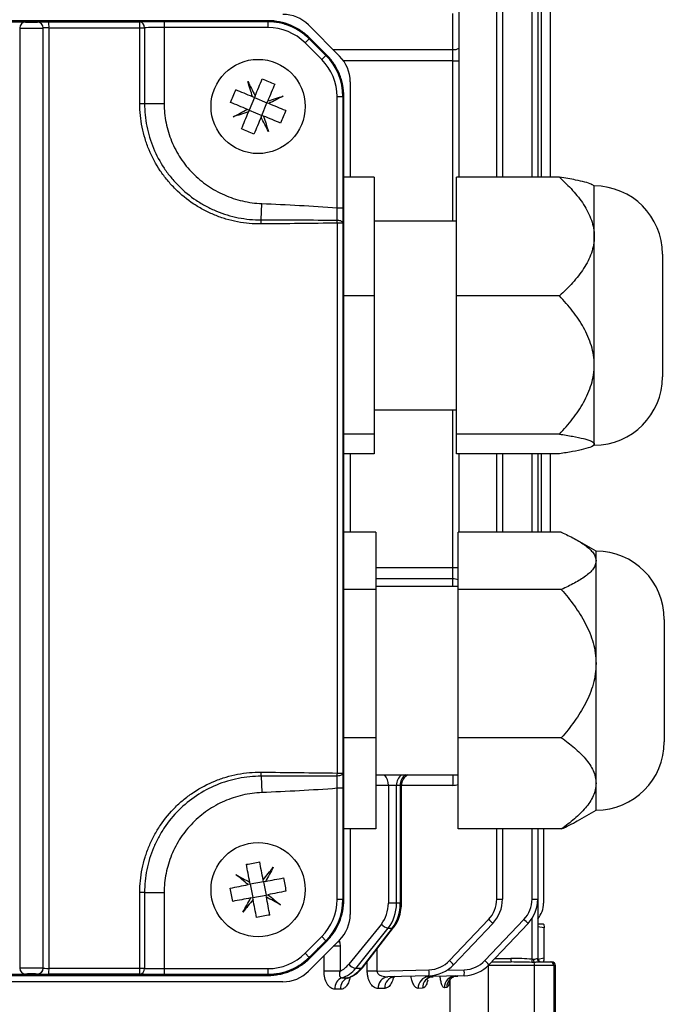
# Model space of a CAD drawing. Header units: millimetres. Extents: x -850 to -69, y -238 to 499.
# Tile 34 of 53: x -461 to -406, y 330 to 413. Entities that reach past the tile are written whole.
import ezdxf

# ---------------------------------------------------------------- set-up
doc = ezdxf.new("R2010")
doc.units = ezdxf.units.MM

msp = doc.modelspace()

# ---------------------------------------------------------------- linework, layer by layer
at = {"color": 7, "linetype": 'Continuous', "lineweight": 25}
for p, q in [((-420.721, 400.013), (-420.721, 438.049)), ((-420.234, 438.049), (-420.234, 400.013)), ((-417.721, 400.013), (-417.721, 438.049)), ((-417.234, 438.049), (-417.234, 400.013)), ((-416.934, 424.882), (-416.934, 400.013)), ((-416.184, 424.882), (-416.184, 400.013)), ((-424.434, 410.86), (-424.434, 413.905)), ((-423.934, 414.026), (-423.934, 410.981)), ((-440.149, 413.309), (-508.321, 413.309)), ((-459.735, 413.189), (-459.734, 413.19)), ((-448.965, 413.228), (-448.965, 412.73)), ((-448.017, 413.23), (-440.149, 413.23)), ((-440.149, 413.23), (-440.149, 413.236)), ((-440.149, 413.23), (-440.149, 412.73)), ((-461.235, 412.689), (-461.235, 332.859)), ((-459.234, 412.69), (-459.235, 412.689)), ((-459.235, 332.859), (-459.235, 412.689)), ((-459.234, 332.858), (-459.234, 412.69)), ((-458.745, 412.707), (-458.745, 332.841)), ((-451.03, 406.274), (-451.03, 412.71)), ((-451.03, 412.71), (-450.63, 412.71)), ((-450.63, 412.71), (-450.63, 406.274)), ((-448.965, 412.73), (-448.965, 406.274)), ((-440.149, 412.73), (-448.965, 412.73)), ((-436.71, 412.944), (-434.064, 410.298)), ((-436.644, 411.778), (-436.998, 411.425)), ((-435.584, 410.011), (-436.998, 411.425)), ((-436.644, 411.778), (-436.638, 411.785)), ((-436.644, 411.778), (-435.23, 410.364)), ((-435.175, 410.42), (-436.589, 411.834)), ((-434.626, 410.86), (-424.434, 410.86)), ((-424.434, 409.89), (-424.434, 410.86)), ((-423.934, 410.981), (-423.934, 409.89)), ((-435.584, 410.011), (-435.23, 410.364)), ((-435.23, 410.364), (-435.223, 410.371)), ((-424.434, 409.89), (-433.722, 409.89)), ((-424.434, 409.89), (-423.934, 409.89)), ((-424.434, 396.274), (-424.434, 409.89)), ((-423.934, 409.89), (-423.934, 400.013)), ((-433.165, 408.127), (-433.165, 400.013)), ((-441.296, 406.775), (-441.736, 405.713)), ((-441.296, 406.775), (-441.452, 406.84)), ((-441.231, 406.931), (-441.296, 406.775)), ((-441.296, 406.775), (-440.233, 406.335)), ((-440.674, 405.272), (-440.233, 406.335)), ((-440.233, 406.335), (-440.169, 406.491)), ((-440.077, 406.27), (-440.233, 406.335)), ((-434.278, 397.417), (-434.278, 406.859)), ((-434.278, 406.859), (-433.779, 406.859)), ((-433.779, 406.859), (-433.779, 397.417)), ((-433.779, 406.859), (-433.767, 406.859)), ((-433.767, 406.859), (-433.767, 338.688)), ((-433.7, 338.688), (-433.7, 406.859)), ((-451.03, 406.274), (-450.63, 406.274)), ((-450.63, 406.274), (-448.965, 406.274)), ((-441.736, 405.713), (-441.892, 405.778)), ((-441.736, 405.713), (-441.801, 405.557)), ((-441.736, 405.713), (-440.674, 405.272)), ((-440.739, 405.116), (-440.674, 405.272)), ((-440.518, 405.207), (-440.674, 405.272)), ((-431.134, 400.013), (-433.7, 400.013)), ((-431.134, 400.013), (-431.134, 389.943)), ((-424.134, 389.943), (-424.134, 400.013)), ((-415.381, 400.013), (-424.134, 400.013)), ((-412.434, 399.274), (-412.632, 399.388)), ((-412.434, 394.978), (-412.434, 399.274)), ((-440.729, 396.393), (-440.674, 397.78)), ((-434.278, 397.417), (-433.779, 397.417)), ((-434.256, 349.427), (-434.256, 396.12)), ((-433.785, 396.12), (-434.256, 396.12)), ((-433.785, 396.12), (-433.785, 349.427)), ((-424.134, 396.274), (-431.134, 396.274)), ((-412.434, 384.073), (-412.434, 394.978)), ((-406.634, 393.474), (-406.634, 383.074)), ((-431.134, 389.943), (-433.7, 389.943)), ((-431.134, 389.943), (-431.134, 378.204)), ((-424.134, 378.204), (-424.134, 389.943)), ((-415.381, 389.943), (-424.134, 389.943)), ((-412.434, 377.369), (-412.434, 384.073)), ((-431.134, 380.274), (-424.134, 380.274)), ((-424.434, 366.875), (-424.434, 380.274)), ((-431.134, 378.204), (-433.7, 378.204)), ((-431.134, 378.204), (-431.134, 376.534)), ((-415.381, 378.204), (-424.134, 378.204)), ((-424.134, 376.534), (-424.134, 378.204)), ((-412.632, 377.159), (-412.434, 377.274)), ((-412.434, 377.274), (-412.434, 377.369)), ((-431.134, 376.534), (-433.7, 376.534)), ((-433.165, 376.534), (-433.165, 369.865)), ((-415.381, 376.534), (-424.134, 376.534)), ((-423.934, 376.534), (-423.934, 369.865)), ((-420.721, 369.865), (-420.721, 376.534)), ((-420.234, 376.534), (-420.234, 369.865)), ((-417.721, 369.865), (-417.721, 376.534)), ((-417.234, 376.534), (-417.234, 369.865)), ((-416.934, 376.534), (-416.934, 369.865)), ((-416.184, 376.534), (-416.184, 369.865)), ((-430.985, 369.865), (-433.7, 369.865)), ((-430.985, 369.865), (-430.985, 365.015)), ((-415.232, 369.865), (-423.985, 369.865)), ((-423.985, 365.015), (-423.985, 369.865)), ((-412.285, 368.274), (-413.853, 369.179)), ((-412.285, 367.44), (-412.285, 368.274)), ((-412.285, 358.719), (-412.285, 367.44)), ((-430.985, 366.875), (-424.434, 366.875)), ((-424.434, 365.905), (-424.434, 366.875)), ((-424.434, 366.875), (-423.985, 366.875)), ((-424.434, 365.905), (-430.985, 365.905)), ((-424.434, 365.274), (-424.434, 365.905)), ((-430.985, 365.015), (-433.7, 365.015)), ((-423.985, 365.274), (-430.985, 365.274)), ((-430.985, 365.015), (-430.985, 352.424)), ((-423.985, 352.424), (-423.985, 365.015)), ((-415.232, 365.015), (-423.985, 365.015)), ((-406.485, 362.474), (-406.485, 362.08)), ((-406.485, 362.08), (-406.485, 352.074)), ((-412.285, 348.553), (-412.285, 358.719)), ((-430.985, 352.424), (-433.7, 352.424)), ((-430.985, 352.424), (-430.985, 344.682)), ((-415.232, 352.424), (-423.985, 352.424)), ((-423.985, 344.682), (-423.985, 352.424)), ((-440.729, 349.154), (-440.674, 347.768)), ((-434.256, 349.427), (-433.785, 349.427)), ((-430.985, 349.274), (-423.985, 349.274)), ((-433.779, 348.13), (-434.278, 348.13)), ((-434.278, 338.688), (-434.278, 348.13)), ((-433.779, 348.13), (-433.779, 338.688)), ((-429.922, 348.382), (-430.985, 348.382)), ((-429.232, 348.382), (-429.922, 348.382)), ((-429.922, 348.382), (-429.922, 338.375)), ((-428.911, 348.382), (-429.232, 348.382)), ((-429.232, 338.375), (-429.232, 348.382)), ((-428.911, 348.382), (-428.911, 338.375)), ((-428.807, 348.382), (-428.911, 348.382)), ((-428.807, 338.375), (-428.807, 348.382)), ((-424.46, 348.382), (-428.807, 348.382)), ((-412.285, 346.274), (-412.285, 348.553)), ((-413.868, 345.36), (-412.285, 346.274)), ((-430.985, 344.682), (-433.7, 344.682)), ((-433.165, 344.682), (-433.165, 337.42)), ((-415.232, 344.682), (-423.985, 344.682)), ((-420.721, 338.716), (-420.721, 344.682)), ((-420.234, 344.682), (-420.234, 338.716)), ((-417.721, 338.716), (-417.721, 344.682)), ((-417.234, 344.682), (-417.234, 338.716)), ((-416.734, 344.682), (-416.734, 338.382)), ((-440.528, 340.196), (-440.56, 340.362)), ((-441.657, 339.981), (-441.824, 339.949)), ((-441.657, 339.981), (-441.689, 340.147)), ((-440.528, 340.196), (-441.657, 339.981)), ((-441.657, 339.981), (-441.442, 338.851)), ((-440.362, 340.228), (-440.528, 340.196)), ((-440.528, 340.196), (-440.312, 339.067)), ((-451.03, 332.837), (-451.03, 339.274)), ((-450.63, 339.274), (-451.03, 339.274)), ((-450.63, 339.274), (-448.965, 339.274)), ((-450.63, 339.274), (-450.63, 332.837)), ((-448.965, 339.274), (-448.965, 332.817)), ((-441.608, 338.819), (-441.442, 338.851)), ((-441.442, 338.851), (-440.312, 339.067)), ((-441.41, 338.685), (-441.442, 338.851)), ((-440.312, 339.067), (-440.146, 339.098)), ((-440.28, 338.901), (-440.312, 339.067)), ((-433.779, 338.688), (-434.278, 338.688)), ((-433.779, 338.688), (-433.767, 338.688)), ((-420.721, 338.716), (-420.234, 338.716)), ((-417.721, 338.716), (-417.234, 338.716)), ((-417.234, 338.716), (-417.234, 333.682)), ((-429.232, 338.375), (-429.922, 338.375)), ((-428.911, 338.375), (-429.232, 338.375)), ((-428.911, 338.375), (-428.807, 338.375)), ((-424.727, 333.497), (-421.407, 336.995)), ((-421.727, 333.497), (-418.407, 336.995)), ((-417.721, 333.621), (-417.721, 337.077)), ((-430.514, 336.607), (-433.27, 333.198)), ((-432.695, 332.844), (-429.94, 336.254)), ((-429.595, 336.254), (-432.242, 332.844)), ((-432.127, 332.891), (-429.481, 336.301)), ((-429.94, 336.254), (-429.595, 336.254)), ((-421.058, 336.65), (-424.377, 333.153)), ((-418.058, 336.65), (-421.377, 333.153)), ((-416.735, 336.582), (-417.234, 336.582)), ((-416.683, 336.27), (-417.234, 336.37)), ((-416.683, 333.695), (-416.683, 336.27)), ((-436.998, 334.123), (-435.584, 335.537)), ((-435.23, 335.183), (-435.584, 335.537)), ((-434.064, 335.249), (-436.71, 332.603)), ((-435.23, 335.183), (-436.644, 333.769)), ((-436.589, 333.713), (-435.175, 335.128)), ((-435.23, 335.183), (-435.223, 335.176)), ((-434.024, 334.717), (-434.597, 334.717)), ((-434.091, 335.223), (-434.065, 335.105)), ((-434.024, 334.717), (-434.024, 332.609)), ((-430.894, 334.479), (-430.894, 332.603)), ((-436.998, 334.123), (-436.644, 333.769)), ((-436.644, 333.769), (-436.638, 333.763)), ((-435.382, 332.609), (-435.382, 333.931)), ((-420.874, 333.682), (-419.508, 333.682)), ((-417.268, 333.682), (-417.234, 333.682)), ((-416.683, 333.695), (-417.218, 333.598)), ((-459.235, 332.859), (-459.234, 332.858)), ((-450.63, 332.837), (-451.03, 332.837)), ((-448.965, 332.817), (-448.965, 332.319)), ((-448.965, 332.817), (-440.149, 332.817)), ((-440.149, 332.817), (-440.149, 332.317)), ((-432.242, 332.844), (-432.695, 332.844)), ((-431.71, 332.603), (-431.71, 333.429)), ((-421.439, 333.09), (-421.439, 333.082)), ((-421.439, 333.082), (-421.439, 327.382)), ((-417.518, 333.082), (-421.439, 333.082)), ((-421.159, 333.382), (-419.5, 333.382)), ((-417.518, 327.382), (-417.518, 333.082)), ((-415.87, 333.082), (-417.518, 333.082)), ((-416.988, 333.382), (-416.169, 333.382)), ((-416.169, 333.382), (-416.034, 333.382)), ((-415.87, 333.082), (-415.87, 327.382)), ((-415.734, 333.082), (-415.87, 333.082)), ((-415.734, 327.382), (-415.734, 333.082)), ((-508.321, 332.239), (-440.149, 332.239)), ((-459.734, 332.358), (-459.735, 332.359)), ((-440.149, 332.317), (-448.017, 332.317)), ((-440.149, 332.317), (-440.149, 332.312)), ((-434.024, 332.609), (-435.382, 332.609)), ((-430.894, 332.603), (-431.71, 332.603)), ((-430.894, 332.603), (-426.475, 332.719)), ((-426.475, 332.219), (-429.955, 332.128)), ((-423.475, 332.219), (-426.49, 332.14)), ((-424.953, 332.68), (-423.475, 332.719)), ((-438.881, 331.704), (-509.588, 331.704)), ((-430.226, 331.143), (-430.789, 331.128)), ((-427.018, 331.15), (-427.392, 331.14)), ((-424.97, 331.205), (-425.167, 331.2)), ((-424.67, 327.382), (-424.67, 331.903))]:
    msp.add_line(p, q, dxfattribs=at)
at = {"color": 7, "linetype": 'Continuous', "lineweight": 25, "flags": 128}
for points in [[(-434.264, 396.378), (-434.17, 396.371), (-434.081, 396.354), (-433.999, 396.33), (-433.927, 396.298), (-433.867, 396.259), (-433.823, 396.216), (-433.795, 396.169), (-433.785, 396.12)], [(-433.785, 349.427), (-433.795, 349.379), (-433.823, 349.332), (-433.867, 349.288), (-433.927, 349.25), (-433.999, 349.218), (-434.081, 349.193), (-434.17, 349.177), (-434.264, 349.169)], [(-434.065, 335.105), (-434.222, 335.056), (-434.271, 335.042)]]:
    msp.add_lwpolyline(points, dxfattribs=at)
at = {"color": 7, "linetype": 'Continuous', "lineweight": 25}
for centre in [(-440.985, 406.024), (-440.985, 339.524)]:
    msp.add_circle(centre, 4, dxfattribs=at)
for centre, radius, start, end in [((-438.881, 410.774), 3.07, 45, 90), ((-460.734, 412.688), 0.5, 90.02285, 179.97864), ((-459.735, 412.688), 0.5, 0.02044, 89.97956), ((-459.734, 412.689), 0.5, 0.02044, 89.97956), ((-464.646, 412.827), 5.902, 358.83748, 3.69337), ((-454.976, 412.83), 3.948, 358.26295, 5.52765), ((-451.098, 412.744), 0.469, 355.91492, 83.67283), ((-440.149, 408.274), 4.956, 45, 90), ((-440.149, 408.274), 4.456, 45, 90), ((-424.316, 411.467), 0.618, 259.01942, 308.24662), ((-438.735, 406.859), 4.456, 0, 45), ((-438.735, 406.859), 4.956, 0, 45), ((-436.235, 408.127), 3.07, 0, 45), ((-412.434, 393.474), 5.8, 0, 90), ((-448.686, 395.991), 7.967, 0.40369, 2.89735), ((-441.935, 396.022), 7.68, 0.73408, 2.65828), ((-412.434, 383.074), 5.8, 270, 0), ((-412.285, 362.474), 5.8, 0, 90), ((-424.377, 364.764), 1.142, 69.90991, 92.86607), ((-412.285, 352.074), 5.8, 270, 0), ((-448.686, 349.557), 7.967, 357.10265, 359.59631), ((-441.935, 349.526), 7.68, 357.34172, 359.26592), ((-431.102, 348.46), 1.182, 356.23133, 43.49089), ((-428.189, 348.427), 1.044, 125.74557, 182.43267), ((-427.868, 348.427), 1.044, 125.74557, 182.43267), ((-427.807, 348.382), 1, 116.97177, 180), ((-404.098, 348.501), 20.362, 177.82634, 180.33461), ((-424.46, 349.882), 1.5, 270, 288.47918), ((-438.735, 338.688), 4.456, 315, 0), ((-438.735, 338.688), 4.956, 315, 0), ((-423.221, 338.716), 2.5, 316.5, 0), ((-423.234, 338.716), 3, 316.5, 0), ((-420.221, 338.716), 2.5, 316.5, 0), ((-420.234, 338.716), 3, 316.5, 0), ((-418.734, 338.382), 2, 318.59038, 0), ((-436.235, 337.42), 3.07, 315, 0), ((-425.977, 332.003), 6.767, 43.37043, 47.52502), ((-422.977, 332.003), 6.767, 43.37043, 47.52502), ((-429.777, 337.162), 0.922, 216.94784, 259.85303), ((-429.585, 336.393), 0.14, 265.87988, 318.54376), ((-440.149, 337.274), 4.456, 270, 315), ((-440.149, 337.274), 4.956, 270, 315), ((-416.637, 333.608), 2.872, 178.50461, 184.49436), ((-411.571, 333.141), 6.169, 175.54068, 178.04633), ((-416.928, 333.619), 0.674, 180.03304, 203.46154), ((-416.977, 333.673), 0.29, 178.0807, 267.94259), ((-416.934, 333.682), 0.3, 180, 270), ((-460.734, 332.859), 0.5, 180.02136, 269.97715), ((-459.735, 332.859), 0.5, 270.02044, 359.97956), ((-459.734, 332.858), 0.5, 270.02044, 359.97956), ((-464.646, 332.721), 5.902, 356.30663, 1.16252), ((-454.976, 332.717), 3.948, 354.47235, 1.73705), ((-451.098, 332.803), 0.469, 276.32717, 4.08508), ((-432.533, 333.752), 0.922, 216.94784, 259.85303), ((-432.232, 332.984), 0.14, 265.8759, 318.59031), ((-426.54, 335.218), 2.5, 271.5, 316.5), ((-426.553, 335.218), 3, 271.5, 316.5), ((-429.296, 328.506), 6.767, 43.37043, 47.52502), ((-423.54, 335.218), 2.5, 271.5, 316.5), ((-423.553, 335.218), 3, 271.5, 316.5), ((-426.296, 328.506), 6.767, 43.37043, 47.52502), ((-418.489, 333.114), 0.972, 358.14024, 14.07842), ((-416.169, 333.083), 0.3, 359.93359, 89.93344), ((-416.034, 333.082), 0.3, 0, 90), ((-438.881, 334.774), 3.07, 270, 315), ((-433.488, 331.138), 0.978, 112.0884, 183.98458), ((-433.004, 331.133), 0.98, 111.59582, 183.67248), ((-429.857, 331.199), 0.934, 95.99851, 184.31814), ((-429.289, 331.208), 0.939, 95.5886, 183.97843), ((-426.429, 331.178), 0.964, 93.66604, 182.25168), ((-426.051, 331.185), 0.967, 93.42902, 182.02229), ((-431.252, 332.469), 4.784, 357.00545, 2.99455), ((-424.182, 331.215), 0.985, 92.3094, 180.88397), ((-423.982, 331.218), 0.987, 92.19472, 180.76199), ((-428.252, 332.469), 4.784, 357.00545, 2.99455)]:
    msp.add_arc(centre, radius, start, end, dxfattribs=at)
for centre, major_axis, ratio, start_param, end_param in [((-474.235, 425.437), (699.836, 0), 0.017455, 4.677006, 4.747772), ((-461.734, 413.188), (1, 0), 0.017455, 0.01888, 1.588608), ((-460.235, 413.189), (0.5, 0), 0.017455, 3.160473, 6.265732), ((-458.734, 413.189), (1, 0), 0.017455, 1.592884, 3.124139), ((-474.235, 425.437), (700.836, 0), 0.017455, 4.734477, 4.745481), ((-448.965, 413.186), (2.5, 0), 0.017455, 1.77755, 2.555053), ((-474.235, 425.437), (699.836, 0), 0.017455, 4.749861, 4.761114), ((-460.235, 412.689), (1, 0), 0.008728, 3.160473, 6.265732), ((-458.734, 412.689), (0.5, 0), 0.03491, 1.592884, 3.124139), ((-474.235, 424.937), (701.336, 0), 0.017443, 4.734477, 4.745481), ((-448.965, 412.686), (2, 0), 0.021819, 1.570796, 2.555053), ((-474.235, 466.632), (-699.783, 699.996), 0.012341, 1.636888, 1.638913), ((-431.943, 338.375), (0, 2.5), 0.808305, 3.926991, 4.712389), ((-431.649, 338.375), (0, 3), 0.805643, 3.926991, 4.712389), ((-431.248, 338.375), (0, 3), 0.779016, 3.926991, 4.712389), ((-474.235, 278.915), (699.783, 699.996), 0.012341, 1.502679, 1.504704), ((-419.508, 333.082), (4.058, 0), 0.14786, 1.114756, 1.570796), ((-460.235, 332.859), (1, 0), 0.008728, 0.017453, 3.122712), ((-458.734, 332.858), (0.5, 0), 0.03491, 3.159046, 4.690301), ((-474.235, 320.61), (701.336, 0), 0.017443, 1.537704, 1.548708), ((-448.965, 332.861), (2, 0), 0.021819, 3.728133, 4.712389), ((-434.699, 334.966), (0, 2.5), 0.808305, 3.482263, 3.926991), ((-434.404, 334.966), (0, 3), 0.805643, 3.370557, 3.926991), ((-433.895, 334.966), (0, 3), 0.779016, 3.370557, 3.926991), ((-419.5, 333.082), (4.006, 0), 0.074891, 1.114756, 1.570796), ((-474.235, 320.11), (699.836, 0), 0.017455, 1.535414, 1.606179), ((-461.734, 332.359), (1, 0), 0.017455, 4.694577, 6.264305), ((-460.235, 332.359), (0.5, 0), 0.017455, 0.017453, 3.122712), ((-458.734, 332.358), (1, 0), 0.017455, 3.159046, 4.690301), ((-474.235, 320.111), (700.836, 0), 0.017455, 1.537704, 1.548708), ((-448.965, 332.361), (2.5, 0), 0.017455, 3.728133, 4.505636), ((-474.235, 320.11), (699.836, 0), 0.017455, 1.522072, 1.533325)]:
    msp.add_ellipse(centre, major_axis=major_axis, ratio=ratio, start_param=start_param, end_param=end_param, dxfattribs=at)
for points in [[(-449.478, 413.229), (-449.307, 413.229), (-449.136, 413.228), (-448.965, 413.228)], [(-448.965, 413.228), (-448.649, 413.229), (-448.333, 413.23), (-448.017, 413.23)], [(-441.864, 408.149), (-441.657, 407.75), (-441.446, 407.345), (-441.231, 406.931)], [(-441.452, 406.84), (-441.592, 407.284), (-441.729, 407.72), (-441.864, 408.149)], [(-441.231, 406.931), (-441.028, 407.42), (-440.83, 407.899), (-440.635, 408.369)], [(-440.635, 408.369), (-440.281, 408.222), (-439.927, 408.075), (-439.573, 407.928)], [(-443.33, 406.374), (-443.183, 406.728), (-443.036, 407.082), (-442.889, 407.436)], [(-441.452, 406.84), (-441.94, 407.042), (-442.419, 407.241), (-442.889, 407.436)], [(-439.573, 407.928), (-439.767, 407.458), (-439.966, 406.979), (-440.169, 406.491)], [(-441.892, 405.778), (-442.381, 405.98), (-442.86, 406.179), (-443.33, 406.374)], [(-440.169, 406.491), (-439.724, 406.631), (-439.288, 406.768), (-438.859, 406.903)], [(-438.859, 406.903), (-439.258, 406.696), (-439.664, 406.485), (-440.077, 406.27)], [(-443.11, 405.144), (-442.711, 405.352), (-442.306, 405.563), (-441.892, 405.778)], [(-441.801, 405.557), (-442.245, 405.417), (-442.682, 405.279), (-443.11, 405.144)], [(-442.397, 404.119), (-442.202, 404.589), (-442.003, 405.068), (-441.801, 405.557)], [(-438.64, 405.674), (-439.11, 405.869), (-439.589, 406.067), (-440.077, 406.27)], [(-438.64, 405.674), (-438.787, 405.32), (-438.934, 404.966), (-439.08, 404.612)], [(-440.739, 405.116), (-440.941, 404.628), (-441.14, 404.149), (-441.335, 403.679)], [(-440.105, 403.898), (-440.313, 404.297), (-440.524, 404.703), (-440.739, 405.116)], [(-440.518, 405.207), (-440.378, 404.763), (-440.24, 404.327), (-440.105, 403.898)], [(-439.08, 404.612), (-439.55, 404.806), (-440.029, 405.005), (-440.518, 405.207)], [(-441.335, 403.679), (-441.689, 403.826), (-442.043, 403.973), (-442.397, 404.119)], [(-440.729, 396.393), (-438.574, 396.393), (-436.419, 396.389), (-434.264, 396.378)], [(-434.256, 396.12), (-436.41, 396.09), (-438.565, 396.067), (-440.719, 396.047)], [(-440.719, 349.501), (-438.565, 349.48), (-436.41, 349.457), (-434.256, 349.427)], [(-434.264, 349.169), (-436.419, 349.158), (-438.574, 349.155), (-440.729, 349.154)], [(-441.981, 341.675), (-441.604, 341.747), (-441.228, 341.819), (-440.851, 341.891)], [(-441.689, 340.147), (-441.788, 340.666), (-441.886, 341.176), (-441.981, 341.675)], [(-440.56, 340.362), (-440.659, 340.882), (-440.756, 341.391), (-440.851, 341.891)], [(-440.56, 340.362), (-440.265, 340.723), (-439.976, 341.078), (-439.692, 341.426)], [(-439.692, 341.426), (-439.911, 341.034), (-440.134, 340.635), (-440.362, 340.228)], [(-442.887, 340.816), (-442.495, 340.597), (-442.096, 340.374), (-441.689, 340.147)], [(-441.824, 339.949), (-442.185, 340.243), (-442.539, 340.532), (-442.887, 340.816)], [(-440.362, 340.228), (-439.842, 340.327), (-439.333, 340.425), (-438.833, 340.52)], [(-438.833, 340.52), (-438.762, 340.143), (-438.69, 339.767), (-438.618, 339.39)], [(-443.352, 339.657), (-442.852, 339.752), (-442.343, 339.85), (-441.824, 339.949)], [(-443.136, 338.527), (-443.208, 338.904), (-443.28, 339.281), (-443.352, 339.657)], [(-441.608, 338.819), (-442.127, 338.72), (-442.637, 338.623), (-443.136, 338.527)], [(-442.277, 337.621), (-442.058, 338.013), (-441.835, 338.413), (-441.608, 338.819)], [(-441.41, 338.685), (-441.704, 338.324), (-441.993, 337.969), (-442.277, 337.621)], [(-441.118, 337.157), (-441.214, 337.656), (-441.311, 338.166), (-441.41, 338.685)], [(-439.989, 337.372), (-440.084, 337.872), (-440.181, 338.381), (-440.28, 338.901)], [(-439.082, 338.231), (-439.474, 338.45), (-439.874, 338.673), (-440.28, 338.901)], [(-438.618, 339.39), (-439.117, 339.295), (-439.627, 339.198), (-440.146, 339.098)], [(-440.146, 339.098), (-439.785, 338.804), (-439.43, 338.515), (-439.082, 338.231)], [(-439.989, 337.372), (-440.365, 337.3), (-440.742, 337.229), (-441.118, 337.157)], [(-416.735, 336.582), (-416.717, 336.582), (-416.7, 336.46), (-416.683, 336.27)], [(-434.065, 335.105), (-434.038, 334.978), (-434.024, 334.848), (-434.024, 334.717)], [(-417.721, 333.621), (-417.681, 333.616), (-417.641, 333.615), (-417.602, 333.618)], [(-416.735, 333.382), (-416.717, 333.382), (-416.7, 333.504), (-416.683, 333.695)], [(-417.546, 333.35), (-417.609, 333.349), (-417.672, 333.349), (-417.736, 333.352)], [(-448.965, 332.319), (-449.136, 332.32), (-449.307, 332.318), (-449.478, 332.318)], [(-448.017, 332.317), (-448.333, 332.318), (-448.649, 332.318), (-448.965, 332.319)]]:
    msp.add_open_spline(points, degree=3, dxfattribs=at)
for points, knots in [([(-436.589, 411.834), (-436.824, 412.069), (-437.078, 412.277), (-437.487, 412.55), (-437.627, 412.635), (-437.919, 412.791), (-438.069, 412.862), (-438.526, 413.051), (-438.84, 413.146), (-439.484, 413.275), (-439.817, 413.309), (-440.149, 413.309)], [0, 0, 0, 0, 0.25, 0.25, 0.375, 0.375, 0.5, 0.5, 0.75, 0.75, 1, 1, 1, 1]), ([(-440.149, 413.236), (-439.821, 413.236), (-439.499, 413.204), (-439.024, 413.11), (-438.867, 413.071), (-438.555, 412.977), (-438.4, 412.922), (-437.95, 412.736), (-437.665, 412.584), (-437.125, 412.225), (-436.87, 412.016), (-436.638, 411.785)], [0, 0, 0, 0, 0.25, 0.25, 0.375, 0.375, 0.5, 0.5, 0.75, 0.75, 1, 1, 1, 1]), ([(-435.223, 410.371), (-434.991, 410.14), (-434.786, 409.89), (-434.516, 409.487), (-434.432, 409.348), (-434.278, 409.061), (-434.208, 408.912), (-434.021, 408.461), (-433.927, 408.152), (-433.8, 407.516), (-433.767, 407.187), (-433.767, 406.859)], [0, 0, 0, 0, 0.25, 0.25, 0.375, 0.375, 0.5, 0.5, 0.75, 0.75, 1, 1, 1, 1]), ([(-433.7, 406.859), (-433.7, 407.192), (-433.732, 407.519), (-433.828, 408.001), (-433.868, 408.16), (-433.964, 408.476), (-434.02, 408.633), (-434.209, 409.09), (-434.363, 409.379), (-434.728, 409.926), (-434.94, 410.185), (-435.175, 410.42)], [0, 0, 0, 0, 0.25, 0.25, 0.375, 0.375, 0.5, 0.5, 0.75, 0.75, 1, 1, 1, 1]), ([(-440.719, 396.047), (-441.398, 396.04), (-442.069, 396.101), (-443.066, 396.292), (-443.396, 396.372), (-444.041, 396.564), (-444.673, 396.786), (-445.28, 397.069), (-445.874, 397.382), (-446.167, 397.556), (-447.012, 398.115), (-447.532, 398.539), (-448.245, 399.247), (-448.472, 399.496), (-448.903, 400.018), (-449.106, 400.29), (-449.668, 401.127), (-449.985, 401.716), (-450.373, 402.649), (-450.488, 402.97), (-450.685, 403.616), (-450.767, 403.941), (-450.963, 404.927), (-451.03, 405.594), (-451.03, 406.274)], [0, 0, 0, 0, 0.125, 0.125, 0.1875, 0.1875, 0.25, 0.3125, 0.3125, 0.375, 0.375, 0.5, 0.5, 0.5625, 0.5625, 0.625, 0.625, 0.75, 0.75, 0.8125, 0.8125, 0.875, 0.875, 1, 1, 1, 1]), ([(-450.63, 406.274), (-450.63, 405.62), (-450.566, 404.978), (-450.377, 404.03), (-450.299, 403.717), (-450.11, 403.095), (-450, 402.787), (-449.627, 401.889), (-449.323, 401.321), (-448.784, 400.515), (-448.59, 400.253), (-448.176, 399.75), (-447.958, 399.51), (-447.273, 398.827), (-446.775, 398.418), (-445.964, 397.877), (-445.683, 397.709), (-445.112, 397.405), (-444.529, 397.13), (-443.922, 396.913), (-443.303, 396.725), (-442.986, 396.646), (-442.028, 396.456), (-441.382, 396.393), (-440.729, 396.393)], [0, 0, 0, 0, 0.125, 0.125, 0.1875, 0.1875, 0.25, 0.25, 0.375, 0.375, 0.4375, 0.4375, 0.5, 0.5, 0.625, 0.625, 0.6875, 0.6875, 0.75, 0.8125, 0.8125, 0.875, 0.875, 1, 1, 1, 1]), ([(-448.965, 406.274), (-448.965, 405.722), (-448.91, 405.171), (-448.697, 404.103), (-448.541, 403.583), (-448.228, 402.822), (-448.11, 402.572), (-447.854, 402.089), (-447.715, 401.855), (-447.265, 401.175), (-446.921, 400.75), (-446.15, 399.966), (-445.732, 399.616), (-445.061, 399.154), (-444.829, 399.01), (-444.351, 398.743), (-444.103, 398.62), (-443.352, 398.291), (-442.835, 398.121), (-441.773, 397.876), (-441.224, 397.802), (-440.674, 397.78)], [0, 0, 0, 0, 0.125, 0.125, 0.25, 0.25, 0.3125, 0.3125, 0.375, 0.375, 0.5, 0.5, 0.625, 0.625, 0.6875, 0.6875, 0.75, 0.75, 0.875, 0.875, 1, 1, 1, 1]), ([(-415.381, 400.013), (-414.99, 399.655), (-414.619, 399.286), (-413.932, 398.52), (-413.616, 398.123), (-413.206, 397.493), (-413.079, 397.277), (-412.856, 396.835), (-412.759, 396.611), (-412.601, 396.156), (-412.539, 395.925), (-412.456, 395.455), (-412.434, 395.215), (-412.434, 394.978)], [0, 0, 0, 0, 0.25, 0.25, 0.5, 0.5, 0.625, 0.625, 0.75, 0.75, 0.875, 0.875, 1, 1, 1, 1]), ([(-412.643, 399.37), (-412.658, 399.386), (-412.734, 399.469), (-413.236, 399.607), (-414.099, 399.809), (-414.906, 399.937), (-415.381, 400.013)], [0, 0, 0, 0, 0.0661664, 0.3324733, 0.6059865, 1, 1, 1, 1]), ([(-440.674, 397.78), (-439.607, 397.737), (-438.54, 397.688), (-436.408, 397.57), (-435.343, 397.502), (-434.278, 397.417)], [0, 0, 0, 0, 0.5, 0.5, 1, 1, 1, 1]), ([(-434.264, 396.378), (-434.265, 396.535), (-434.267, 396.701), (-434.272, 397.051), (-434.275, 397.234), (-434.278, 397.417)], [0, 0, 0, 0, 0.5, 0.5, 1, 1, 1, 1]), ([(-433.779, 397.417), (-433.779, 397.189), (-433.779, 396.962), (-433.781, 396.524), (-433.783, 396.316), (-433.785, 396.12)], [0, 0, 0, 0, 0.5, 0.5, 1, 1, 1, 1]), ([(-412.434, 394.978), (-412.434, 394.505), (-412.518, 394.04), (-412.836, 393.121), (-413.063, 392.684), (-413.606, 391.847), (-413.924, 391.445), (-414.616, 390.672), (-414.99, 390.302), (-415.381, 389.943)], [0, 0, 0, 0, 0.25, 0.25, 0.5, 0.5, 0.75, 0.75, 1, 1, 1, 1]), ([(-412.434, 384.073), (-412.434, 384.35), (-412.456, 384.629), (-412.539, 385.175), (-412.6, 385.444), (-412.758, 385.975), (-412.855, 386.238), (-413.079, 386.753), (-413.204, 387.002), (-413.613, 387.734), (-413.929, 388.199), (-414.618, 389.096), (-414.993, 389.529), (-415.381, 389.943)], [0, 0, 0, 0, 0.125, 0.125, 0.25, 0.25, 0.375, 0.375, 0.5, 0.5, 0.75, 0.75, 1, 1, 1, 1]), ([(-415.381, 378.204), (-414.995, 378.617), (-414.624, 379.044), (-414.104, 379.719), (-413.937, 379.95), (-413.623, 380.419), (-413.475, 380.659), (-413.203, 381.147), (-413.078, 381.396), (-412.856, 381.908), (-412.758, 382.171), (-412.519, 382.975), (-412.434, 383.519), (-412.434, 384.073)], [0, 0, 0, 0, 0.25, 0.25, 0.375, 0.375, 0.5, 0.5, 0.625, 0.625, 0.75, 0.75, 1, 1, 1, 1]), ([(-415.381, 378.204), (-414.99, 378.144), (-414.619, 378.083), (-413.932, 377.956), (-413.616, 377.89), (-413.206, 377.786), (-413.079, 377.75), (-412.856, 377.677), (-412.759, 377.64), (-412.601, 377.564), (-412.539, 377.526), (-412.456, 377.448), (-412.434, 377.408), (-412.434, 377.369)], [0, 0, 0, 0, 0.25, 0.25, 0.5, 0.5, 0.625, 0.625, 0.75, 0.75, 0.875, 0.875, 1, 1, 1, 1]), ([(-412.434, 377.369), (-412.434, 377.291), (-412.518, 377.214), (-412.836, 377.061), (-413.063, 376.989), (-413.606, 376.85), (-413.924, 376.783), (-414.616, 376.655), (-414.99, 376.594), (-415.381, 376.534)], [0, 0, 0, 0, 0.25, 0.25, 0.5, 0.5, 0.75, 0.75, 1, 1, 1, 1]), ([(-415.232, 369.865), (-414.845, 369.695), (-414.475, 369.518), (-413.955, 369.239), (-413.788, 369.144), (-413.474, 368.95), (-413.326, 368.851), (-413.054, 368.649), (-412.929, 368.546), (-412.707, 368.335), (-412.609, 368.226), (-412.37, 367.894), (-412.285, 367.669), (-412.285, 367.44)], [0, 0, 0, 0, 0.25, 0.25, 0.375, 0.375, 0.5, 0.5, 0.625, 0.625, 0.75, 0.75, 1, 1, 1, 1]), ([(-412.285, 367.44), (-412.285, 367.326), (-412.306, 367.21), (-412.389, 366.985), (-412.451, 366.874), (-412.609, 366.655), (-412.706, 366.546), (-412.93, 366.333), (-413.055, 366.23), (-413.464, 365.928), (-413.779, 365.736), (-414.469, 365.365), (-414.844, 365.186), (-415.232, 365.015)], [0, 0, 0, 0, 0.125, 0.125, 0.25, 0.25, 0.375, 0.375, 0.5, 0.5, 0.75, 0.75, 1, 1, 1, 1]), ([(-415.232, 365.015), (-414.841, 364.567), (-414.469, 364.107), (-413.782, 363.149), (-413.467, 362.651), (-413.057, 361.864), (-412.93, 361.594), (-412.706, 361.041), (-412.61, 360.761), (-412.452, 360.192), (-412.39, 359.903), (-412.306, 359.315), (-412.285, 359.015), (-412.285, 358.719)], [0, 0, 0, 0, 0.25, 0.25, 0.5, 0.5, 0.625, 0.625, 0.75, 0.75, 0.875, 0.875, 1, 1, 1, 1]), ([(-412.285, 358.719), (-412.285, 358.128), (-412.369, 357.546), (-412.687, 356.397), (-412.914, 355.851), (-413.456, 354.805), (-413.775, 354.301), (-414.467, 353.335), (-414.84, 352.872), (-415.232, 352.424)], [0, 0, 0, 0, 0.25, 0.25, 0.5, 0.5, 0.75, 0.75, 1, 1, 1, 1]), ([(-415.232, 352.424), (-414.841, 352.148), (-414.469, 351.865), (-413.782, 351.276), (-413.467, 350.97), (-413.057, 350.486), (-412.93, 350.32), (-412.706, 349.98), (-412.61, 349.808), (-412.452, 349.458), (-412.39, 349.281), (-412.306, 348.919), (-412.285, 348.735), (-412.285, 348.553)], [0, 0, 0, 0, 0.25, 0.25, 0.5, 0.5, 0.625, 0.625, 0.75, 0.75, 0.875, 0.875, 1, 1, 1, 1]), ([(-451.03, 339.274), (-451.03, 339.953), (-450.963, 340.624), (-450.764, 341.62), (-450.68, 341.95), (-450.483, 342.593), (-450.255, 343.224), (-449.967, 343.829), (-449.648, 344.421), (-449.473, 344.712), (-448.906, 345.554), (-448.478, 346.07), (-447.764, 346.777), (-447.514, 347.002), (-446.988, 347.429), (-446.715, 347.63), (-445.874, 348.184), (-445.282, 348.496), (-444.346, 348.877), (-444.025, 348.989), (-443.378, 349.18), (-443.052, 349.259), (-442.066, 349.446), (-441.398, 349.507), (-440.719, 349.501)], [0, 0, 0, 0, 0.125, 0.125, 0.1875, 0.1875, 0.25, 0.3125, 0.3125, 0.375, 0.375, 0.5, 0.5, 0.5625, 0.5625, 0.625, 0.625, 0.75, 0.75, 0.8125, 0.8125, 0.875, 0.875, 1, 1, 1, 1]), ([(-440.729, 349.154), (-441.382, 349.155), (-442.024, 349.091), (-442.972, 348.905), (-443.285, 348.827), (-443.906, 348.64), (-444.215, 348.53), (-445.114, 348.16), (-445.682, 347.857), (-446.758, 347.142), (-447.268, 346.725), (-448.182, 345.815), (-448.592, 345.318), (-449.135, 344.508), (-449.304, 344.227), (-449.61, 343.657), (-449.887, 343.074), (-450.105, 342.468), (-450.294, 341.849), (-450.374, 341.532), (-450.566, 340.573), (-450.63, 339.927), (-450.63, 339.274)], [0, 0, 0, 0, 0.125, 0.125, 0.1875, 0.1875, 0.25, 0.25, 0.375, 0.375, 0.5, 0.5, 0.625, 0.625, 0.6875, 0.6875, 0.75, 0.8125, 0.8125, 0.875, 0.875, 1, 1, 1, 1]), ([(-434.278, 348.13), (-434.275, 348.314), (-434.272, 348.493), (-434.267, 348.843), (-434.265, 349.012), (-434.264, 349.169)], [0, 0, 0, 0, 0.5, 0.5, 1, 1, 1, 1]), ([(-433.785, 349.427), (-433.783, 349.231), (-433.781, 349.024), (-433.779, 348.587), (-433.779, 348.359), (-433.779, 348.13)], [0, 0, 0, 0, 0.5, 0.5, 1, 1, 1, 1]), ([(-434.278, 348.13), (-435.343, 348.045), (-436.408, 347.977), (-438.54, 347.86), (-439.607, 347.811), (-440.674, 347.768)], [0, 0, 0, 0, 0.5, 0.5, 1, 1, 1, 1]), ([(-412.285, 348.553), (-412.285, 348.19), (-412.369, 347.832), (-412.687, 347.125), (-412.914, 346.789), (-413.456, 346.146), (-413.775, 345.837), (-414.467, 345.242), (-414.84, 344.958), (-415.232, 344.682)], [0, 0, 0, 0, 0.25, 0.25, 0.5, 0.5, 0.75, 0.75, 1, 1, 1, 1]), ([(-440.674, 347.768), (-441.224, 347.746), (-441.773, 347.672), (-442.836, 347.427), (-443.352, 347.256), (-444.35, 346.819), (-444.835, 346.549), (-445.733, 345.931), (-446.151, 345.581), (-446.922, 344.796), (-447.266, 344.371), (-447.716, 343.691), (-447.855, 343.457), (-448.111, 342.974), (-448.228, 342.724), (-448.541, 341.964), (-448.698, 341.443), (-448.91, 340.376), (-448.965, 339.825), (-448.965, 339.274)], [0, 0, 0, 0, 0.125, 0.125, 0.25, 0.25, 0.375, 0.375, 0.5, 0.5, 0.625, 0.625, 0.6875, 0.6875, 0.75, 0.75, 0.875, 0.875, 1, 1, 1, 1]), ([(-415.232, 344.682), (-415.003, 344.784), (-414.513, 345.003), (-414.096, 345.244), (-413.875, 345.372)], [0, 0, 0, 0, 0.466708, 1, 1, 1, 1]), ([(-433.767, 338.688), (-433.767, 338.36), (-433.799, 338.037), (-433.893, 337.562), (-433.933, 337.404), (-434.027, 337.093), (-434.083, 336.938), (-434.27, 336.487), (-434.422, 336.202), (-434.782, 335.663), (-434.991, 335.407), (-435.223, 335.176)], [0, 0, 0, 0, 0.25, 0.25, 0.375, 0.375, 0.5, 0.5, 0.75, 0.75, 1, 1, 1, 1]), ([(-435.175, 335.128), (-434.94, 335.363), (-434.732, 335.617), (-434.458, 336.025), (-434.374, 336.166), (-434.218, 336.457), (-434.147, 336.608), (-433.957, 337.065), (-433.862, 337.378), (-433.733, 338.023), (-433.7, 338.356), (-433.7, 338.688)], [0, 0, 0, 0, 0.25, 0.25, 0.375, 0.375, 0.5, 0.5, 0.75, 0.75, 1, 1, 1, 1]), ([(-429.481, 336.301), (-429.406, 336.406), (-429.197, 336.698), (-428.954, 337.265), (-428.822, 337.873), (-428.811, 338.248), (-428.807, 338.375)], [0, 0, 0, 0, 0.181864, 0.506159, 0.832494, 1, 1, 1, 1]), ([(-436.638, 333.763), (-436.87, 333.531), (-437.12, 333.326), (-437.524, 333.057), (-437.662, 332.974), (-437.95, 332.82), (-438.098, 332.75), (-438.549, 332.564), (-438.858, 332.47), (-439.493, 332.344), (-439.821, 332.311), (-440.149, 332.312)], [0, 0, 0, 0, 0.25, 0.25, 0.375, 0.375, 0.5, 0.5, 0.75, 0.75, 1, 1, 1, 1]), ([(-440.149, 332.239), (-439.817, 332.239), (-439.49, 332.271), (-439.008, 332.367), (-438.849, 332.407), (-438.533, 332.502), (-438.376, 332.559), (-437.919, 332.748), (-437.63, 332.902), (-437.083, 333.267), (-436.824, 333.478), (-436.589, 333.713)], [0, 0, 0, 0, 0.25, 0.25, 0.375, 0.375, 0.5, 0.5, 0.75, 0.75, 1, 1, 1, 1]), ([(-417.602, 333.618), (-417.526, 333.624), (-417.456, 333.639), (-417.342, 333.668), (-417.296, 333.682), (-417.268, 333.682)], [0, 0, 0, 0, 0.5, 0.5, 1, 1, 1, 1]), ([(-433.323, 332.048), (-433.208, 332.089), (-432.9, 332.198), (-432.485, 332.478), (-432.235, 332.767), (-432.127, 332.891)], [0, 0, 0, 0, 0.2525985, 0.6791997, 1, 1, 1, 1]), ([(-416.988, 333.382), (-417.057, 333.382), (-417.142, 333.375), (-417.331, 333.36), (-417.436, 333.353), (-417.546, 333.35)], [0, 0, 0, 0, 0.5, 0.5, 1, 1, 1, 1]), ([(-434.464, 331.07), (-434.586, 331.07), (-434.708, 331.111), (-434.876, 331.23), (-434.931, 331.28), (-435.031, 331.394), (-435.078, 331.458), (-435.205, 331.676), (-435.272, 331.849), (-435.36, 332.214), (-435.382, 332.411), (-435.382, 332.609)], [0, 0, 0, 0, 0.25, 0.25, 0.375, 0.375, 0.5, 0.5, 0.75, 0.75, 1, 1, 1, 1]), ([(-434.024, 332.609), (-434.051, 332.545), (-434.07, 332.478), (-434.085, 332.348), (-434.081, 332.283), (-434.049, 332.17), (-434.02, 332.123), (-433.947, 332.06), (-433.903, 332.043), (-433.856, 332.044)], [0, 0, 0, 0, 0.25, 0.25, 0.5, 0.5, 0.75, 0.75, 1, 1, 1, 1]), ([(-433.165, 332.11), (-433.195, 331.975), (-433.258, 331.684), (-433.434, 331.379), (-433.655, 331.157), (-433.837, 331.076), (-433.958, 331.071), (-433.982, 331.07)], [0, 0, 0, 0, 0.2314144, 0.5026146, 0.6731038, 0.9364653, 1, 1, 1, 1]), ([(-433.856, 332.044), (-433.773, 332.044), (-433.691, 332.044), (-433.609, 332.044), (-433.527, 332.044), (-433.446, 332.044), (-433.364, 332.044)], [0, 0, 0, 0, 0.0004028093, 0.0004028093, 0.0004028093, 0.0008056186, 0.0008056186, 0.0008056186, 0.0008056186]), ([(-433.438, 331.987), (-433.44, 331.985), (-433.445, 331.978), (-433.397, 332.027), (-433.322, 332.043), (-433.287, 332.05)], [0, 0, 0, 0, 0.13268, 0.594538, 1, 1, 1, 1]), ([(-430.789, 331.128), (-430.898, 331.125), (-431.006, 331.156), (-431.218, 331.284), (-431.318, 331.381), (-431.452, 331.577), (-431.493, 331.649), (-431.567, 331.81), (-431.6, 331.899), (-431.654, 332.085), (-431.675, 332.186), (-431.703, 332.391), (-431.71, 332.496), (-431.71, 332.603)], [0, 0, 0, 0, 0.25, 0.25, 0.5, 0.5, 0.625, 0.625, 0.75, 0.75, 0.875, 0.875, 1, 1, 1, 1]), ([(-430.894, 332.603), (-430.897, 332.549), (-430.881, 332.496), (-430.829, 332.408), (-430.794, 332.373), (-430.681, 332.28), (-430.593, 332.239), (-430.327, 332.145), (-430.14, 332.123), (-429.955, 332.128)], [0, 0, 0, 0, 0.125, 0.125, 0.25, 0.25, 0.5, 0.5, 1, 1, 1, 1]), ([(-429.499, 332.122), (-429.503, 332.091), (-429.53, 331.872), (-429.676, 331.54), (-429.922, 331.211), (-430.125, 331.166), (-430.226, 331.143)], [0, 0, 0, 0, 0.0504991, 0.3535195, 0.6778429, 1, 1, 1, 1]), ([(-429.687, 332.026), (-429.681, 332.033), (-429.667, 332.049), (-429.538, 332.135), (-429.428, 332.126), (-429.383, 332.122)], [0, 0, 0, 0, 0.3100939, 0.7110791, 1, 1, 1, 1]), ([(-427.392, 331.14), (-427.456, 331.153), (-427.584, 331.18), (-427.764, 331.404), (-427.9, 331.742), (-427.977, 332.017), (-427.988, 332.174), (-427.988, 332.179)], [0, 0, 0, 0, 0.257162, 0.517525, 0.7583, 0.992431, 1, 1, 1, 1]), ([(-426.824, 332.21), (-426.78, 332.191), (-426.672, 332.144), (-426.558, 332.141), (-426.49, 332.14)], [0, 0, 0, 0, 0.40546, 1, 1, 1, 1]), ([(-426.662, 331.878), (-426.662, 331.878), (-426.667, 331.867), (-426.646, 331.909), (-426.546, 332.008), (-426.353, 332.131), (-426.182, 332.129), (-426.107, 332.128)], [0, 0, 0, 0, 0.0043517, 0.1857542, 0.4210459, 0.7457, 1, 1, 1, 1]), ([(-425.167, 331.2), (-425.2, 331.209), (-425.272, 331.23), (-425.38, 331.432), (-425.474, 331.753), (-425.508, 332.033), (-425.524, 332.165)], [0, 0, 0, 0, 0.220864, 0.496572, 0.763567, 1, 1, 1, 1]), ([(-424.771, 331.753), (-424.772, 331.752), (-424.774, 331.745), (-424.755, 331.791), (-424.677, 331.91), (-424.492, 332.077), (-424.247, 332.196), (-424.077, 332.19), (-424.021, 332.188)], [0, 0, 0, 0, 0.04261, 0.16507, 0.325112, 0.568877, 0.856826, 1, 1, 1, 1]), ([(-433.982, 331.07), (-434.061, 331.07), (-434.141, 331.07), (-434.221, 331.07), (-434.302, 331.07), (-434.382, 331.07), (-434.464, 331.07)], [0, 0, 0, 0, 0.0003949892, 0.0003949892, 0.0003949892, 0.0007899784, 0.0007899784, 0.0007899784, 0.0007899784]), ([(-426.578, 331.848), (-426.606, 331.734), (-426.669, 331.471), (-426.825, 331.212), (-426.954, 331.171), (-427.018, 331.15)], [0, 0, 0, 0, 0.277141, 0.639511, 1, 1, 1, 1]), ([(-424.737, 331.744), (-424.747, 331.676), (-424.778, 331.474), (-424.859, 331.263), (-424.933, 331.224), (-424.97, 331.205)], [0, 0, 0, 0, 0.198869, 0.60033, 1, 1, 1, 1])]:
    msp.add_open_spline(points, degree=3, knots=knots, dxfattribs=at)

doc.saveas('drawing.dxf')
